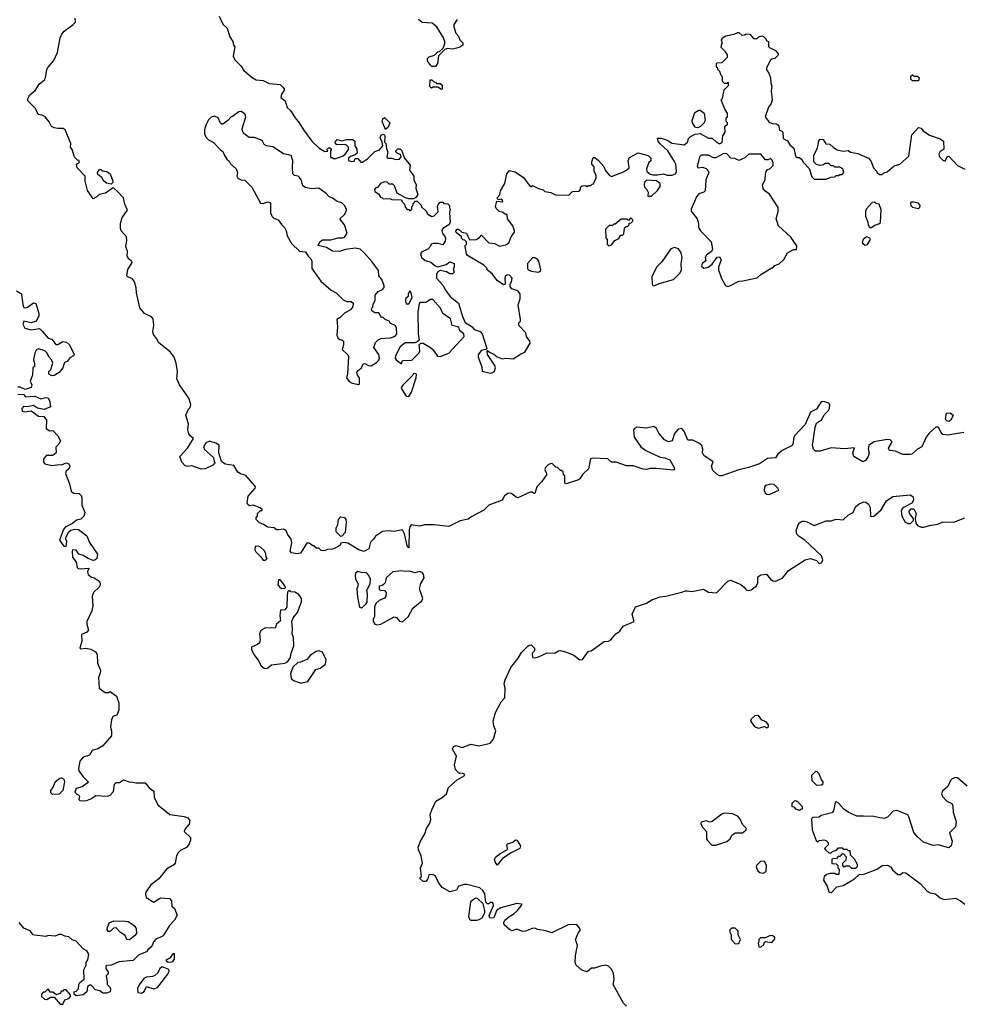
# Model space of a CAD drawing. Extents: x 2106670 to 2323771, y 35271 to 224896.
# Tile 94 of 256: x 2203461 to 2211225, y 69941 to 78055. Entities that reach past the tile are written whole.
import ezdxf

# ---------------------------------------------------------------- set-up
doc = ezdxf.new("R2010")
doc.units = 0

msp = doc.modelspace()

# ---------------------------------------------------------------- linework, layer by layer
at = {"layer": '0CON20XD'}
for points in [[(2207990.7, 74239.3), (2207965, 74230), (2207950, 74235), (2207950, 74295), (2207940, 74305), (2207938.3, 74328.3), (2207925, 74340), (2207915, 74340), (2207890, 74365), (2207877.5, 74367.5), (2207850, 74395), (2207835, 74397.5), (2207815, 74387.5), (2207792.5, 74365), (2207786.7, 74345), (2207801.2, 74315), (2207800, 74305), (2207761.3, 74248.7), (2207721.2, 74205), (2207705, 74150), (2207695, 74150), (2207682.5, 74162.5), (2207665, 74161.2), (2207565, 74114.5), (2207549.3, 74119.3), (2207505, 74153.8), (2207480.5, 74149.5), (2207455, 74132.5), (2207433.6, 74096.4), (2207326.4, 74053.6), (2207285, 74013.3), (2207185, 73961.2), (2207155, 73938.8), (2207090, 73925), (2206995, 73877.5), (2206875, 73891.2), (2206795, 73891.2), (2206755, 73881.2), (2206685, 73892.5), (2206673.6, 73876.4), (2206669.3, 73850.7), (2206667, 73703), (2206655, 73710), (2206629.3, 73819.3), (2206615, 73850), (2206545, 73837.5), (2206495, 73842.5), (2206448.3, 73838.3), (2206390.7, 73799.3), (2206376.4, 73773.6), (2206351.7, 73748.3), (2206336.4, 73693.6), (2206295, 73672.5), (2206255, 73686.7), (2206165, 73740), (2206125, 73747.5), (2206105, 73740), (2206100, 73725), (2206087, 73713), (2206037, 73693), (2205995, 73690), (2205965, 73677.5), (2205945, 73680), (2205925, 73700), (2205905, 73700), (2205885, 73720), (2205875, 73720), (2205845, 73740), (2205825, 73740), (2205775, 73659.4), (2205745, 73653.1), (2205700.9, 73660.9), (2205688, 73675), (2205703.3, 73745), (2205697.5, 73775), (2205667.5, 73815), (2205656.4, 73846.4), (2205635, 73857.5), (2205595, 73850), (2205575, 73852.5), (2205556.4, 73866.4), (2205505, 73873.3), (2205470, 73895), (2205435, 73907.5), (2205410, 73935), (2205410, 73955), (2205420, 73965), (2205420, 73985), (2205445, 74010), (2205458.3, 74011.7), (2205458.3, 74018.3), (2205441.7, 74031.7), (2205385, 74054), (2205355, 74050), (2205338.9, 74058.9), (2205334.4, 74075), (2205342.4, 74127.6), (2205401.2, 74195), (2205403.3, 74205), (2205396.7, 74215), (2205327.5, 74295), (2205310, 74305), (2205285, 74308.8), (2205257.5, 74325), (2205225, 74380), (2205153.6, 74393.6), (2205123, 74413), (2205102.5, 74485), (2205105, 74547.5), (2205075.9, 74565.9), (2205025, 74582), (2204995, 74568), (2204974.1, 74534.1), (2204984.3, 74514.3), (2205058.3, 74448.3), (2205063, 74413), (2205070, 74405), (2205052.5, 74385), (2204987.5, 74355), (2204955, 74352), (2204879.3, 74379.3), (2204845, 74373.8), (2204825, 74378.8), (2204795, 74410), (2204780, 74455), (2204842.5, 74525), (2204892.5, 74605), (2204865, 74625.8), (2204853.1, 74643.1), (2204845.5, 74675), (2204852.5, 74725), (2204828.8, 74795), (2204850, 74845), (2204865, 74860), (2204870, 74885), (2204853.3, 74935), (2204778, 75045), (2204756, 75095), (2204760, 75155), (2204748.8, 75225), (2204733.3, 75275), (2204702.5, 75315), (2204604, 75394), (2204596.1, 75416.1), (2204561.7, 75461.7), (2204558.8, 75485), (2204565.7, 75535), (2204559.4, 75589.4), (2204547.5, 75607.5), (2204490, 75635), (2204451.7, 75681.7), (2204422.2, 75805), (2204420.8, 75845), (2204405.5, 75895.5), (2204389.4, 75919.4), (2204352.5, 75935), (2204343.3, 75945), (2204352.3, 75997.7), (2204387.5, 76055), (2204385.6, 76065.6), (2204360.9, 76080.9), (2204347.1, 76105), (2204347.8, 76145), (2204334, 76185), (2204342.9, 76235), (2204340, 76265), (2204296.2, 76315), (2204290, 76335), (2204290, 76375), (2204306.2, 76425), (2204350, 76485), (2204328, 76535), (2204315.9, 76585.9), (2204272.5, 76635), (2204235, 76667.5), (2204225, 76667.5), (2204166.7, 76625), (2204116.4, 76613.6), (2204096.1, 76593.9), (2204065, 76580), (2204018.3, 76648.3), (2204000, 76725), (2204000, 76765), (2203933, 76833), (2203930, 76865), (2203950, 76875), (2203950, 76895), (2203938.3, 76898.3), (2203913, 76923), (2203892.5, 76985), (2203880, 77005), (2203882.5, 77035), (2203836.4, 77146.4), (2203819.3, 77159.3), (2203775, 77157.5), (2203745, 77162.5), (2203723.6, 77173.6), (2203703.6, 77213.6), (2203670, 77255), (2203647.3, 77267.3), (2203613.6, 77273.6), (2203592.3, 77322.3), (2203526.7, 77385), (2203526.7, 77405), (2203543.3, 77435), (2203588.3, 77471.7), (2203620, 77525), (2203665, 77560), (2203673, 77577), (2203684.2, 77645), (2203694.3, 77665), (2203740.9, 77719.1), (2203771.4, 77785), (2203794, 77905), (2203808.1, 77935), (2203828.5, 77961.5), (2203901.4, 78015), (2203919.5, 78035), (2203916.6, 78066.6)], [(2205104.1, 78084.1), (2205135, 78017.5), (2205170, 77985), (2205192, 77915), (2205216.2, 77875), (2205222.5, 77845), (2205231.7, 77831.7), (2205220, 77755), (2205233, 77723), (2205282.5, 77675), (2205307, 77637), (2205375, 77580), (2205409.5, 77559.5), (2205465, 77554), (2205515, 77530), (2205605, 77520), (2205628.3, 77498.3), (2205640, 77485), (2205640, 77475), (2205618.3, 77441.7), (2205612.5, 77415), (2205647.5, 77385), (2205665, 77332.5), (2205688.8, 77308.8), (2205728.8, 77245), (2205764.1, 77204.1), (2205797.7, 77147.7), (2205867.5, 77055), (2205927.5, 76995), (2205975, 76970), (2205998.3, 76971.7), (2205990, 76985), (2206005, 77000), (2206015, 77000), (2206028.3, 76988.3), (2206020, 76975), (2206020, 76925), (2206025, 76920), (2206035, 76920), (2206045, 76910), (2206065, 76910), (2206125, 76932.5), (2206143, 76947), (2206170, 76985), (2206170, 77005), (2206151.7, 77021.7), (2206135, 77027.5), (2206072.5, 77022.5), (2206061.7, 77031.7), (2206060, 77045), (2206075, 77067.5), (2206115, 77057.5), (2206155, 77066.7), (2206205, 77067.5), (2206220, 77055), (2206220, 77015), (2206237, 76987), (2206240, 76955), (2206225, 76940), (2206185, 76927.5), (2206170, 76915), (2206170, 76895), (2206195, 76887.5), (2206215, 76890), (2206225, 76910), (2206245, 76910), (2206271.7, 76881.7), (2206285, 76880), (2206325, 76907.5), (2206385, 76970), (2206425, 76982.5), (2206452.5, 77015), (2206447, 77047), (2206430, 77085), (2206437, 77103), (2206455, 77112.5), (2206465, 77107.5), (2206468.8, 77095), (2206467, 77047), (2206477.5, 77035), (2206483, 76993)], [(2207063.6, 78056.4), (2207037.5, 78015), (2207037.5, 77995), (2207053, 77943), (2207075, 77920), (2207085, 77890), (2207110, 77865), (2207110, 77845), (2207085, 77827.5), (2207059.3, 77820.7), (2207025, 77813.3), (2206983.3, 77816.7), (2206961.7, 77808.3), (2206911.7, 77758.3), (2206902.5, 77695), (2206885, 77670), (2206855, 77670), (2206841.7, 77681.7), (2206820, 77715), (2206820, 77735), (2206835, 77750), (2206877, 77763), (2206905, 77790), (2206918.3, 77791.7), (2206948.3, 77821.7), (2206962.5, 77855), (2206962.5, 77875), (2206951.2, 77905), (2206896.4, 77996.4), (2206857, 78027), (2206775, 78031.2), (2206746.2, 78056.2)], [(2206483, 76993), (2206492.5, 76965), (2206485, 76922.5), (2206495, 76913.3), (2206525, 76913.3), (2206556.4, 76903.6), (2206590, 76905), (2206602.5, 76925), (2206600, 76940), (2206570, 76955), (2206560, 76965), (2206560, 76975), (2206575, 76990), (2206595, 76990), (2206605, 76980), (2206630, 76915), (2206676.4, 76856.4), (2206672.5, 76815), (2206707.5, 76765), (2206707.5, 76735), (2206727.5, 76695), (2206723.3, 76665), (2206740, 76615), (2206725, 76590), (2206705, 76580), (2206665, 76580), (2206638.3, 76588.3), (2206570, 76625), (2206547, 76687), (2206535, 76700), (2206505, 76700), (2206487, 76717), (2206465, 76717.5), (2206433.9, 76706.1), (2206408.3, 76671.7), (2206395, 76670), (2206383, 76657), (2206385, 76640), (2206415, 76620), (2206431.7, 76591.7), (2206445, 76590), (2206455, 76580), (2206485, 76582.5), (2206515, 76580), (2206525, 76572.5), (2206605, 76570), (2206610, 76555), (2206630, 76535), (2206635, 76510), (2206651.7, 76491.7), (2206665, 76490), (2206675, 76480), (2206690, 76495), (2206690, 76515), (2206700, 76525), (2206701.7, 76538.3), (2206721.7, 76558.3), (2206735, 76560), (2206766.4, 76526.4), (2206771.7, 76511.7), (2206808.3, 76478.3), (2206823.6, 76453.6), (2206855, 76432.5), (2206875, 76437.5), (2206908.3, 76471.7), (2206903.6, 76516.4), (2206910, 76535), (2206925, 76550), (2206945, 76550), (2206955, 76540), (2206987, 76537), (2207000, 76525), (2207000, 76505), (2207007.5, 76495), (2207000, 76465), (2207007, 76383), (2206996.4, 76363.6), (2206947, 76333), (2206937.5, 76315), (2206943.3, 76293.3), (2206960, 76275), (2206967.5, 76255), (2206965, 76230), (2206945, 76200), (2206901.7, 76211.7), (2206868.3, 76211.7), (2206850, 76205), (2206845, 76190), (2206822.5, 76165), (2206770.7, 76139.3), (2206763.3, 76125), (2206771.2, 76095), (2206800.5, 76070.5), (2206847.7, 76057.7), (2206879.3, 76029.3), (2206905, 76017.5), (2206973.6, 76036.4), (2207005, 76060), (2207040, 76045), (2207040, 76015), (2207030, 76005), (2207040, 75975), (2207025, 75960), (2207005, 75960), (2206977, 75977), (2206923, 75987), (2206905, 75977.5), (2206893, 75957), (2206893.3, 75925), (2206946.1, 75866.1), (2206967, 75827), (2207007.5, 75775), (2207075, 75720), (2207108.3, 75608.3), (2207130.7, 75560.7), (2207187.5, 75525), (2207205, 75502.5), (2207252.5, 75485), (2207270, 75465), (2207307.5, 75345), (2207301.7, 75338.3), (2207261.7, 75328.3), (2207237, 75293), (2207236.7, 75275), (2207267.5, 75195), (2207270, 75160), (2207335, 75143.3), (2207355, 75147.5), (2207370.7, 75159.3), (2207378.8, 75185), (2207373.8, 75205), (2207313.3, 75295), (2207310, 75325), (2207315, 75330), (2207330, 75315), (2207365, 75300), (2207395, 75276.2), (2207435, 75260), (2207465, 75266.2), (2207525, 75260), (2207585, 75300), (2207622.5, 75315), (2207665, 75390), (2207662.5, 75405), (2207636.7, 75445), (2207630, 75475), (2207573.3, 75535), (2207573, 75557), (2207585, 75570), (2207586.1, 75583.9), (2207566.7, 75705), (2207584.2, 75755.8), (2207582.5, 75795), (2207565, 75822), (2207515, 75837.5), (2207500, 75855), (2207500, 75875), (2207512.5, 75895), (2207516.7, 75925), (2207495, 75950), (2207478.3, 75951.7), (2207462.5, 75945), (2207457.5, 75925), (2207460, 75875), (2207445, 75870), (2207393.3, 75905), (2207355, 75957.5), (2207310, 75995), (2207310, 76005), (2207285, 76032.5), (2207150.7, 76110.7), (2207142.5, 76125), (2207130, 76185), (2207130, 76195), (2207140, 76205), (2207140, 76225), (2207128.3, 76238.3), (2207115, 76240), (2207100, 76255), (2207100, 76265), (2207055, 76300), (2207052.5, 76315), (2207065, 76330), (2207075, 76330), (2207103, 76303), (2207140, 76295), (2207165, 76240), (2207220, 76245), (2207249.3, 76260.7), (2207265, 76280), (2207325, 76217.5), (2207371.7, 76211.7), (2207415, 76190), (2207440, 76195), (2207465, 76200), (2207490, 76215), (2207510, 76265), (2207537, 76303), (2207537.5, 76315), (2207522.5, 76355), (2207480, 76415), (2207475, 76450), (2207465, 76450), (2207435, 76470), (2207410, 76475), (2207385, 76500), (2207380, 76515), (2207391.7, 76558.3), (2207440, 76555), (2207438.3, 76568.3), (2207427, 76577), (2207405, 76570), (2207390, 76585), (2207417, 76613), (2207420, 76645), (2207456.7, 76705), (2207472, 76785), (2207495, 76813.3), (2207540.7, 76800.7), (2207610, 76755), (2207665, 76680), (2207675, 76680), (2207685, 76690), (2207733, 76663), (2207771.7, 76651.7), (2207785, 76640), (2207835, 76630), (2207875, 76612.5), (2207985, 76610), (2208015, 76640), (2208068.3, 76641.7), (2208080, 76655), (2208080, 76675), (2208093, 76687), (2208125, 76690), (2208135, 76680), (2208145, 76690), (2208165, 76690), (2208175, 76700), (2208188.3, 76701.7), (2208200, 76735), (2208210, 76745), (2208210, 76775), (2208192.5, 76805), (2208191.7, 76841.7), (2208172.5, 76865), (2208172.5, 76885), (2208185, 76920), (2208198.3, 76918.3), (2208227.5, 76895), (2208272.5, 76845), (2208282.5, 76815), (2208315, 76772.5), (2208335, 76763.3), (2208435, 76800), (2208460, 76815), (2208480, 76835), (2208473.3, 76895), (2208485, 76920), (2208555, 76957.5), (2208637, 76937), (2208660, 76915), (2208658.3, 76891.7), (2208643, 76877), (2208622.5, 76825), (2208627.5, 76805), (2208655, 76783.3), (2208675, 76776.7), (2208715, 76776.7), (2208763.6, 76783.6), (2208795, 76773.8), (2208833.9, 76773.9), (2208862.5, 76785), (2208871.2, 76805), (2208865.8, 76865), (2208855, 76887.5), (2208800, 76975), (2208733.3, 77035), (2208720, 77055), (2208715, 77080), (2208745, 77078.8), (2208795, 77063.3), (2208835, 77037.5), (2208935, 77022.5), (2208962.5, 77045), (2208970, 77075), (2208985, 77092.5), (2209025, 77112.5), (2209065, 77117.5), (2209135, 77080), (2209165, 77080), (2209200, 77045), (2209225, 77032.5), (2209248.3, 77041.7), (2209253, 77097), (2209271.7, 77128.3), (2209270, 77175), (2209290, 77195), (2209290, 77205), (2209280, 77215), (2209280, 77245), (2209290, 77255), (2209290, 77285), (2209268.3, 77318.3), (2209240, 77395), (2209250, 77405), (2209263, 77477), (2209298.3, 77511.7), (2209300, 77535), (2209295, 77540), (2209285, 77530), (2209265, 77530), (2209250, 77545), (2209250, 77585), (2209240, 77595), (2209228.3, 77628.3), (2209210, 77645), (2209210, 77655), (2209200, 77665), (2209200, 77695), (2209205, 77700), (2209248.3, 77701.7), (2209290, 77745), (2209290, 77765), (2209275, 77790), (2209240, 77825), (2209243, 77857), (2209250, 77865), (2209242.5, 77885), (2209250, 77905), (2209278.3, 77921.7), (2209345, 77936.7), (2209375, 77950), (2209385, 77950), (2209408.3, 77928.3), (2209435, 77930), (2209445, 77937.5), (2209475, 77936.7), (2209505, 77900), (2209535, 77900), (2209550, 77915), (2209575, 77922.5), (2209587, 77917), (2209605, 77900), (2209615, 77880), (2209630, 77875), (2209630, 77835), (2209637.5, 77825), (2209685, 77802.5), (2209707.5, 77775), (2209705, 77760), (2209680, 77735), (2209655, 77730), (2209641.7, 77718.3), (2209612.5, 77655), (2209613, 77643), (2209632.5, 77615), (2209646.4, 77576.4), (2209647.5, 77535), (2209657.5, 77505), (2209651.2, 77465), (2209660, 77395), (2209650, 77365), (2209627.5, 77335), (2209600, 77255), (2209635, 77210), (2209658.3, 77198.3), (2209695, 77197.5), (2209710, 77185), (2209720, 77145), (2209735, 77140), (2209747, 77127), (2209750, 77075), (2209785, 77057.5), (2209803.3, 77025), (2209836.7, 76995), (2209851.7, 76931.7), (2209865, 76920), (2209885, 76920), (2209905, 76900), (2209915, 76880), (2209965, 76830), (2209985, 76760), (2210005, 76740), (2210105, 76740), (2210143, 76757), (2210175, 76760), (2210185, 76770), (2210205, 76770), (2210215, 76780), (2210235, 76780), (2210250, 76795), (2210240, 76825), (2210215, 76840), (2210175, 76840), (2210165, 76850), (2210145, 76850), (2210125, 76870), (2210095, 76870), (2210081.7, 76858.3), (2210055, 76852.5), (2210023, 76863), (2210002.5, 76882.5), (2210002.5, 76935), (2210031.7, 76998.3), (2210043, 77057), (2210055, 77070), (2210078.3, 77068.3), (2210101.7, 77031.7), (2210135, 77030), (2210160, 77005), (2210195, 76982.5), (2210245, 76972.5), (2210285, 76977.5), (2210303, 76963), (2210365, 76952.5), (2210453, 76913), (2210470.7, 76890.7), (2210493, 76833), (2210520, 76805), (2210520, 76795), (2210545, 76780), (2210565, 76780), (2210578.3, 76791.7), (2210605, 76800), (2210665, 76850), (2210710, 76865), (2210785, 76930), (2210810, 77105), (2210865, 77167.5), (2210885, 77160), (2210900.7, 77140.7), (2210953.9, 77103.9), (2211043.6, 77073.6), (2211070, 77055), (2211071.7, 76988.3), (2211040, 76965), (2211032.5, 76945), (2211037.5, 76925), (2211065, 76897.5), (2211085, 76890), (2211100, 76925), (2211115, 76930), (2211185, 76853.3), (2211245, 76822.5)], [(2210865, 77550), (2210815, 77550), (2210800, 77565), (2210801.7, 77588.3), (2210815, 77600), (2210825, 77590), (2210855, 77590), (2210870, 77575), (2210865, 77550)], [(2206935, 77480), (2206905, 77500), (2206865, 77500), (2206851.7, 77491.7), (2206840, 77505), (2206841.7, 77558.3), (2206855, 77560), (2206871.7, 77541.7), (2206885, 77540), (2206895, 77530), (2206925, 77530), (2206940, 77515), (2206940, 77485), (2206935, 77480)], [(2206255, 75050), (2206260, 75055), (2206260, 75105), (2206242.5, 75125), (2206238.3, 75151.7), (2206247.5, 75165), (2206277.5, 75185), (2206290.7, 75219.3), (2206305, 75222.5), (2206335, 75206.2), (2206355, 75203.8), (2206400.5, 75229.5), (2206419.5, 75250.5), (2206423.8, 75265), (2206420, 75295), (2206377.5, 75355), (2206392.5, 75395), (2206415, 75420), (2206435, 75427.5), (2206516.1, 75433.9), (2206553.6, 75446.4), (2206566.7, 75465), (2206563.3, 75515), (2206553.9, 75533.9), (2206512.5, 75555), (2206505, 75570), (2206470, 75585), (2206455, 75600), (2206441.7, 75601.7), (2206418.3, 75638.3), (2206385, 75640), (2206362.5, 75655), (2206360, 75675), (2206370, 75685), (2206373, 75707), (2206390, 75745), (2206387.5, 75785), (2206412.5, 75815), (2206449.3, 75830.7), (2206461.7, 75848.3), (2206461.7, 75861.7), (2206442.5, 75915), (2206418.8, 75945), (2206415, 75987.5), (2206365, 76060), (2206295, 76136.7), (2206265, 76163.3), (2206225, 76172.5), (2206145, 76161.2), (2206095.9, 76144.1), (2206037, 76147), (2205987, 76177), (2205920, 76195), (2205932.5, 76225), (2205955, 76240), (2206025, 76240), (2206083.6, 76256.4), (2206123, 76257), (2206135, 76262.5), (2206157.5, 76295), (2206137.5, 76365), (2206097.5, 76415), (2206135, 76450), (2206149.4, 76475), (2206153.1, 76495), (2206135.7, 76525), (2206115, 76545.7), (2206075, 76558), (2206037.5, 76585), (2206007.7, 76597.7), (2205985, 76622.5), (2205926, 76666), (2205865, 76662.5), (2205815, 76671.2), (2205792.5, 76685), (2205780, 76735), (2205766.7, 76755), (2205755, 76766.2), (2205725, 76772), (2205711.2, 76785), (2205706.7, 76835), (2205711.2, 76895), (2205697.5, 76935), (2205635, 76950), (2205545, 77007.5), (2205492.5, 77015), (2205475, 77027.5), (2205460, 77055), (2205445.7, 77065.7), (2205395, 77083.8), (2205350, 77085), (2205308.3, 77118.3), (2205296.1, 77136.1), (2205293.8, 77155), (2205323.8, 77255), (2205315, 77278.8), (2205285, 77298.8), (2205265, 77296.7), (2205215, 77257.5), (2205202.5, 77255), (2205176.4, 77223.6), (2205135, 77193.3), (2205125, 77193.3), (2205115, 77202.5), (2205095, 77247.5), (2205065, 77260), (2205038.3, 77251.7), (2205015, 77230), (2204993.3, 77185), (2204983.6, 77146.4), (2204983.3, 77115), (2204997.5, 77085), (2205016, 77066), (2205055.8, 77045.8), (2205115, 76982.5), (2205135, 76970), (2205145, 76940), (2205167.5, 76905), (2205185, 76890), (2205197, 76867), (2205243.3, 76825), (2205255.9, 76795.9), (2205250.5, 76765), (2205258.5, 76748.5), (2205285, 76734.4), (2205315, 76733.3), (2205372.5, 76675), (2205445, 76544), (2205465, 76540), (2205505, 76553.3), (2205527.5, 76545), (2205527.5, 76465), (2205538.8, 76435), (2205555, 76418.8), (2205591.2, 76405), (2205617, 76367), (2205643, 76343), (2205656, 76315), (2205662.7, 76272.7), (2205700.5, 76210.5), (2205765, 76146.7), (2205815, 76142.5), (2205836.9, 76106.9), (2205860, 76085), (2205866, 76065), (2205866.7, 76005), (2205940.5, 75900.5), (2206027.5, 75825), (2206067.5, 75805), (2206125, 75747.5), (2206155, 75733.3), (2206191.7, 75731.7), (2206208.3, 75718.3), (2206208.3, 75711.7), (2206202.5, 75685), (2206186.4, 75663.6), (2206135, 75637.5), (2206099.5, 75600.5), (2206072.5, 75585), (2206077.5, 75525), (2206073.6, 75456.4), (2206085, 75427.5), (2206098.3, 75418.3), (2206115, 75417.5), (2206127.5, 75405), (2206127.5, 75375), (2206118.3, 75338.3), (2206163, 75293), (2206169.3, 75279.3), (2206160, 75135), (2206153, 75103), (2206175, 75072.5), (2206200.7, 75060.7), (2206255, 75050)], [(2206475, 77150), (2206447.5, 77215), (2206453, 77237), (2206465, 77250), (2206510, 77205), (2206495, 77170), (2206475, 77150)], [(2209045, 77162.5), (2209025, 77170), (2209002.5, 77205), (2209000, 77225), (2209020.7, 77289.3), (2209055, 77310), (2209065, 77310), (2209100, 77285), (2209107.5, 77225), (2209096.4, 77203.6), (2209065, 77172.5), (2209045, 77162.5)], [(2209295, 75856.7), (2209315, 75863.3), (2209385, 75901.2), (2209417.7, 75902.3), (2209535, 75928), (2209565, 75955.8), (2209655, 76010), (2209665, 76010), (2209681.7, 76028.3), (2209716.4, 76043.6), (2209755, 76080), (2209785, 76132.5), (2209835, 76160), (2209858.3, 76161.7), (2209861.7, 76191.7), (2209811.7, 76261.7), (2209710, 76355), (2209691.2, 76415), (2209708.8, 76475), (2209708, 76508), (2209637.5, 76617.5), (2209597.5, 76645), (2209583.8, 76665), (2209580, 76695), (2209601.2, 76735), (2209603, 76783), (2209610, 76805), (2209620.7, 76819.3), (2209640, 76825), (2209667, 76853), (2209667.5, 76875), (2209658.3, 76898.3), (2209645, 76910), (2209625, 76900), (2209605, 76900), (2209565, 76947.5), (2209466.4, 76946.4), (2209434.4, 76915.6), (2209385, 76896), (2209351.2, 76911.2), (2209317.5, 76915), (2209285, 76950), (2209275, 76952.5), (2209255, 76950), (2209195, 76916.7), (2209177, 76917), (2209135, 76937.5), (2209075, 76937.5), (2209060, 76925), (2209040, 76845), (2209050, 76835), (2209085, 76839.2), (2209115, 76828), (2209128.8, 76815), (2209136.7, 76795), (2209111.2, 76735), (2209106, 76644), (2209096, 76634), (2209055, 76620), (2209036.2, 76595), (2208992.5, 76495), (2208993, 76477), (2209040, 76415), (2209052.5, 76375), (2209053, 76343), (2209067.5, 76315), (2209157.5, 76225), (2209166.2, 76165), (2209160, 76145), (2209117.5, 76115), (2209107.5, 76095), (2209111.7, 76068.3), (2209083.3, 76045), (2209076.7, 76025), (2209095, 76008.8), (2209132.5, 76015), (2209165, 76040), (2209205, 76097.5), (2209225, 76100), (2209240, 76075), (2209217.5, 76015), (2209217.5, 75995), (2209242.3, 75922.3), (2209274.2, 75864.2), (2209295, 75856.7)], [(2204215, 76700), (2204175, 76707.5), (2204153.6, 76723.6), (2204137.5, 76755), (2204105, 76780), (2204102.5, 76795), (2204115, 76817.5), (2204125, 76822.5), (2204145, 76810), (2204177.5, 76805), (2204206.7, 76785), (2204227.5, 76725), (2204227, 76713), (2204215, 76700)], [(2208665, 76600), (2208715, 76647.5), (2208735, 76680), (2208736.7, 76705), (2208706.1, 76726.1), (2208625, 76732.5), (2208607.5, 76715), (2208603.3, 76695), (2208607.5, 76675), (2208627.5, 76655), (2208637.5, 76635), (2208635, 76600), (2208665, 76600)], [(2210475, 76342.5), (2210505, 76362.5), (2210538.3, 76371.7), (2210550, 76385), (2210557, 76487), (2210540, 76535), (2210515, 76540), (2210505, 76550), (2210481.7, 76548.3), (2210432.5, 76495), (2210427.5, 76475), (2210427.5, 76435), (2210447, 76387), (2210448.3, 76358.3), (2210463, 76343), (2210475, 76342.5)], [(2210865, 76500), (2210875, 76508.8), (2210878.6, 76525), (2210865, 76542), (2210825, 76551.4), (2210805, 76550.8), (2210798, 76545), (2210801.8, 76525), (2210815, 76510.9), (2210865, 76500)], [(2208315, 76192.5), (2208335, 76200), (2208363.6, 76236.4), (2208395, 76252.5), (2208411.7, 76278.3), (2208425, 76280), (2208438.3, 76291.7), (2208441.7, 76338.3), (2208455, 76350), (2208468.3, 76351.7), (2208480, 76365), (2208481.7, 76378.3), (2208498.3, 76381.7), (2208510, 76395), (2208510, 76405), (2208498.3, 76418.3), (2208491.7, 76418.3), (2208475, 76400), (2208465, 76410), (2208415, 76410), (2208365, 76370), (2208355, 76370), (2208345, 76360), (2208315, 76360), (2208285, 76330), (2208288.3, 76258.3), (2208300, 76245), (2208300, 76205), (2208315, 76192.5)], [(2210425, 76196.2), (2210445, 76203.3), (2210470, 76245), (2210462.5, 76255), (2210435, 76265.8), (2210408, 76245), (2210400, 76215), (2210425, 76196.2)], [(2208685, 75861.2), (2208728.3, 75881.7), (2208845, 75913.8), (2208902.3, 75967.7), (2208913.3, 75995), (2208910, 76045), (2208918.8, 76095), (2208910, 76135), (2208886.1, 76166.1), (2208855, 76176.7), (2208825, 76167.5), (2208750.5, 76059.5), (2208706.7, 76015), (2208668, 75935), (2208670, 75875), (2208675, 75863.3), (2208685, 75861.2)], [(2207735, 75973.3), (2207750, 75985), (2207752.5, 75995), (2207737.5, 76065), (2207725, 76082.5), (2207705, 76092.5), (2207685, 76092.5), (2207642.5, 76045), (2207643, 76003), (2207655, 75990), (2207673, 75983), (2207735, 75973.3)], [(2203435, 75821.9), (2203475.6, 75795), (2203485.6, 75705.6), (2203495, 75683.3), (2203505, 75680), (2203524.3, 75685.7), (2203575, 75720.8), (2203595, 75716.9), (2203618.9, 75635), (2203618.1, 75615), (2203605, 75583.3), (2203591.2, 75568.8), (2203555, 75557.5), (2203495, 75570), (2203487.5, 75545), (2203503, 75513), (2203555, 75500), (2203625, 75510), (2203645, 75487.5), (2203695, 75430), (2203725, 75422.5), (2203758.3, 75378.3), (2203775, 75377.5), (2203815, 75403.1), (2203847, 75397), (2203870.6, 75375), (2203908.9, 75295), (2203904, 75285), (2203875, 75269.4), (2203855, 75240.8), (2203830, 75230), (2203816.7, 75185), (2203785, 75147.5), (2203745, 75123.3), (2203725, 75120), (2203700, 75135), (2203700, 75155), (2203717, 75173), (2203732.5, 75225), (2203725, 75250), (2203702.5, 75275), (2203685, 75310), (2203667, 75327), (2203615, 75342.5), (2203597, 75333), (2203585, 75310), (2203573.3, 75255), (2203582.5, 75225), (2203581.7, 75198.3), (2203570, 75185), (2203566.7, 75125), (2203547.5, 75075), (2203560, 75045), (2203556.7, 75025), (2203505, 75006.7), (2203465, 75026.2), (2203445, 75026.2)], [(2206665, 75712.5), (2206692.5, 75765), (2206686.7, 75805), (2206675, 75820), (2206660, 75795), (2206660, 75775), (2206640, 75755), (2206637.5, 75735), (2206643.6, 75713.6), (2206665, 75712.5)], [(2206605, 75220), (2206613.6, 75246.4), (2206689.7, 75250.3), (2206750, 75310), (2206756.7, 75325), (2206752.5, 75375), (2206765, 75390), (2206785, 75390), (2206845, 75352.5), (2206867.5, 75335), (2206902.3, 75282.3), (2206925, 75280), (2206995, 75306.7), (2207122.5, 75445), (2207120, 75465), (2207085, 75490), (2207081.7, 75511.7), (2207073, 75523), (2207022.5, 75535), (2207009.5, 75589.5), (2206945, 75634.2), (2206927.1, 75677.1), (2206865, 75750), (2206845, 75748.8), (2206805, 75723.8), (2206765, 75724.2), (2206750.8, 75715), (2206740, 75645), (2206743.3, 75465), (2206750, 75415), (2206735, 75400), (2206715, 75392.5), (2206635, 75393.3), (2206595, 75358.8), (2206556, 75285), (2206553.3, 75265), (2206560.7, 75250.7), (2206605, 75220)], [(2206665, 74950), (2206687.5, 74985), (2206727.5, 75105), (2206730, 75135), (2206725, 75137.5), (2206705, 75140), (2206700, 75125), (2206616.1, 75043.9), (2206603.8, 75025), (2206610, 75005), (2206645, 74952.5), (2206665, 74950)], [(2203445, 74970), (2203496, 74966), (2203508.3, 74948.3), (2203585, 74952), (2203635, 74930), (2203675, 74941.2), (2203695, 74936), (2203707.5, 74917.5), (2203713.8, 74865), (2203663, 74843), (2203607.5, 74855), (2203575, 74876.7), (2203525.9, 74864.1), (2203493.3, 74866.7), (2203478.3, 74851.7), (2203480, 74830), (2203503.9, 74823.9), (2203555, 74831.2), (2203615, 74788.8), (2203660, 74785), (2203682.5, 74755), (2203680, 74685), (2203705, 74667.5), (2203735, 74670), (2203776.1, 74626.1), (2203796.7, 74585), (2203783, 74557), (2203758.3, 74531.7), (2203760, 74485), (2203735, 74462.5), (2203685, 74462.5), (2203675, 74457.5), (2203658, 74435), (2203657.5, 74407.5), (2203667.5, 74395), (2203725, 74380), (2203785, 74390), (2203805, 74386.7), (2203845, 74402.5), (2203865.9, 74395.9), (2203872.5, 74375), (2203866.7, 74355), (2203842.5, 74335), (2203837.5, 74315), (2203870.5, 74230.5), (2203885, 74170), (2203903.6, 74153.6), (2203950.7, 74150.7), (2203966.7, 74135), (2203973.3, 74115), (2203973.3, 74055), (2203997.5, 73995), (2203990, 73965), (2203965, 73938.8), (2203929.7, 73930.3), (2203896.7, 73903.3), (2203835, 73873.8), (2203822.9, 73855), (2203790, 73765), (2203825, 73716.7), (2203845, 73713.8), (2203850, 73755), (2203838.8, 73781.2), (2203866.7, 73835), (2203881.6, 73848.4), (2203915, 73857.5), (2203945, 73854.4), (2204015, 73801.4), (2204035, 73746.2), (2204100.6, 73650.6), (2204095.6, 73615), (2204078.9, 73601.1), (2204065, 73598.2), (2204024, 73614), (2203985, 73640), (2203949.3, 73649.3), (2203925, 73683.3), (2203895, 73686.2), (2203892.5, 73675), (2203896.7, 73625), (2203926.7, 73585), (2203935, 73540), (2203943, 73533), (2203965, 73530), (2204030, 73535), (2204020, 73505), (2204023.6, 73483.6), (2204051.7, 73461.7), (2204075, 73456.7), (2204107.5, 73435), (2204123, 73413), (2204123.3, 73395), (2204115, 73377.5), (2204070, 73335), (2204056.7, 73305), (2204063.3, 73225), (2204056.4, 73183.6), (2204013.3, 73095), (2204013.6, 73073.6), (2204027.5, 73025), (2204015, 73007.5), (2203971.2, 72988.8), (2203971.9, 72935), (2203957, 72877), (2203965, 72871.2), (2204004.4, 72875.6), (2204047.8, 72867.8), (2204086.2, 72845), (2204098, 72825), (2204102.7, 72752.7), (2204126.4, 72693.6), (2204125, 72670), (2204108.8, 72635), (2204116.1, 72546.1), (2204165, 72511.2), (2204195, 72510), (2204205, 72520), (2204259.3, 72479.3), (2204277.5, 72425), (2204277.5, 72365), (2204260, 72325), (2204227, 72313), (2204216.7, 72285), (2204210, 72225), (2204217.5, 72195), (2204216.1, 72153.9), (2204145, 72072.5), (2204105, 72047.5), (2204058.3, 72031.7), (2204035, 71994), (2203983.4, 71976.6), (2203957.5, 71945), (2203946.2, 71885), (2203948.8, 71865), (2203984.5, 71814.5), (2204027.5, 71772.5), (2203975.6, 71734.4), (2203925, 71718.8), (2203915, 71690), (2203931.7, 71671.7), (2203947.5, 71665), (2203952.5, 71655), (2203948.3, 71628.3), (2203955, 71620), (2204005, 71616.7), (2204045.9, 71634.1), (2204087, 71663), (2204185, 71657.5), (2204206.1, 71663.9), (2204232.5, 71695), (2204242.5, 71755), (2204255, 71770), (2204281.7, 71768.3), (2204315, 71790), (2204363.9, 71773.9), (2204393, 71773), (2204416.4, 71766.4), (2204495, 71767.5), (2204527.5, 71725), (2204567, 71697), (2204568.3, 71648.3), (2204600, 71585), (2204696.4, 71506.4), (2204815, 71490), (2204845, 71477.5), (2204862.5, 71455), (2204857.5, 71425), (2204825, 71387.5), (2204816.7, 71365), (2204866.7, 71315), (2204867.5, 71295), (2204856.7, 71265), (2204835, 71233.3), (2204785, 71208.8), (2204765, 71190), (2204751.2, 71165), (2204741.2, 71105), (2204729.7, 71090.3), (2204670, 71055), (2204605.9, 70974.1), (2204540, 70925), (2204501.2, 70865), (2204496.2, 70845), (2204501.7, 70821.7), (2204565, 70783.3), (2204620.7, 70819.3), (2204693.6, 70813.6), (2204710, 70795), (2204715, 70750), (2204735, 70730), (2204756.7, 70675), (2204735, 70633.3), (2204695, 70590), (2204645, 70510), (2204635, 70500), (2204581.7, 70478.3), (2204563, 70457), (2204555, 70430), (2204539.3, 70410.7), (2204515, 70390), (2204505, 70372.5), (2204441.7, 70348.3), (2204395, 70302.5), (2204278.3, 70291.7), (2204217, 70263), (2204175, 70260), (2204170, 70255), (2204170, 70235), (2204190, 70205), (2204188.3, 70191.7), (2204172.5, 70175), (2204182.5, 70125), (2204180, 70105), (2204205, 70080), (2204210, 70065), (2204205, 70043.8), (2204175, 70033.8), (2204145, 70032.5), (2204121.7, 70051.7), (2204085, 70060), (2204048.3, 70098.3), (2204035, 70100), (2204020, 70085), (2204012.5, 70045), (2203985, 70020), (2203925, 70010), (2203910, 70025), (2203910, 70045), (2203925, 70050), (2203945, 70070), (2203947.5, 70105), (2203955, 70120), (2203991.7, 70148.3), (2203990, 70225), (2204007.5, 70265), (2204007.5, 70285), (2204021.7, 70308.3), (2204030, 70355), (2204015, 70382.5), (2203985, 70397.5), (2203925, 70462.5), (2203893.9, 70473.9), (2203865, 70496.7), (2203833, 70503), (2203805, 70517.5), (2203783, 70517), (2203753, 70503), (2203695, 70507.5), (2203675, 70500), (2203585, 70510), (2203572.5, 70515), (2203547.3, 70547.3), (2203495, 70570), (2203455.9, 70615.9)], [(2211237.8, 74652.2), (2211105, 74630.6), (2211065, 74637.5), (2211048, 74655), (2211031.2, 74691.2), (2211025, 74697.5), (2211006.7, 74696.7), (2210951.7, 74648.3), (2210927.1, 74615), (2210890.8, 74535), (2210855.3, 74514.7), (2210808.8, 74475), (2210795, 74471.4), (2210735, 74472.9), (2210675, 74499.5), (2210624.3, 74504.3), (2210616.7, 74525), (2210646.2, 74575), (2210631.7, 74591.7), (2210606.1, 74596.1), (2210495, 74577.5), (2210454.3, 74545.7), (2210449.2, 74515), (2210457.5, 74485), (2210450.8, 74455), (2210427.6, 74422.4), (2210405, 74412.5), (2210332.9, 74455), (2210324.3, 74485.7), (2210337.5, 74527.5), (2210255, 74519.4), (2210145, 74528.1), (2210055, 74498.5), (2210015, 74498.6), (2209999.4, 74515), (2209990, 74545), (2210012.5, 74695), (2210025, 74729.2), (2210065, 74757.5), (2210089.4, 74800.6), (2210122.2, 74835), (2210131.5, 74855), (2210134.2, 74885), (2210125, 74894.2), (2210085, 74908.8), (2210063.5, 74906.5), (2210025, 74844.2), (2209975, 74822), (2209930.8, 74719.2), (2209843.5, 74625), (2209834.5, 74605), (2209832.7, 74565), (2209824.4, 74545), (2209742, 74505), (2209704.2, 74475), (2209685, 74443.8), (2209621.4, 74438.6), (2209555, 74394), (2209465, 74364.2), (2209384.3, 74345.7), (2209245, 74296.7), (2209225, 74297.5), (2209205, 74306.7), (2209169.5, 74339.5), (2209160, 74375), (2209171.7, 74411.7), (2209095, 74463.3), (2209086, 74485), (2209087, 74517), (2209080, 74545), (2209055, 74565.7), (2209005, 74590), (2208965, 74590), (2208934, 74665), (2208915, 74686), (2208885, 74680), (2208855, 74644), (2208834.7, 74585.3), (2208805, 74575.4), (2208771.7, 74591.7), (2208725, 74647.5), (2208705, 74687.5), (2208685, 74703.1), (2208620.7, 74689.3), (2208543.8, 74696.2), (2208525, 74687.5), (2208516.2, 74675), (2208521.2, 74615), (2208576.1, 74536.1), (2208617.5, 74505), (2208735, 74450), (2208775, 74443.8), (2208815, 74428), (2208851.4, 74365), (2208854.2, 74355), (2208845, 74342.9), (2208703.6, 74356.4), (2208655, 74356.7), (2208625, 74347.5), (2208595, 74350), (2208515, 74377.5), (2208458.3, 74378.3), (2208375, 74407.5), (2208335, 74410), (2208305, 74437.5), (2208175, 74442.5), (2208162.5, 74435), (2208145, 74352.5), (2208100.7, 74309.3), (2208075, 74272.5), (2208065, 74263.3), (2207990.7, 74239.3)], [(2211115, 74743.8), (2211095, 74750), (2211087.5, 74765), (2211096.2, 74813.8), (2211125, 74814.2), (2211150, 74795), (2211130, 74755), (2211115, 74743.8)], [(2209635, 74142), (2209712.5, 74177.5), (2209706, 74195), (2209675, 74223.8), (2209645, 74228.8), (2209605, 74216), (2209595, 74206.7), (2209593.6, 74176.4), (2209601.5, 74155), (2209615, 74144.6), (2209635, 74142)], [(2208460, 69925), (2208435, 69950), (2208348.8, 70105), (2208356.4, 70146.4), (2208352.5, 70195), (2208335, 70230), (2208310, 70255), (2208285, 70262.5), (2208245, 70256.7), (2208195, 70240), (2208170.7, 70239.3), (2208135, 70207.5), (2208091.7, 70221.7), (2208045, 70262.5), (2208036.1, 70286.1), (2208037.7, 70342.3), (2208056.2, 70425), (2208038.8, 70475), (2208061.7, 70528.3), (2208080, 70555), (2208070, 70575), (2208050, 70595), (2207985, 70600), (2207845, 70531.2), (2207795, 70547.5), (2207725, 70557.5), (2207705, 70567.5), (2207683, 70567), (2207627, 70543), (2207605, 70540), (2207555, 70560), (2207515, 70547.5), (2207495, 70557.5), (2207452.5, 70595), (2207450, 70615), (2207457.5, 70635), (2207489.2, 70660.8), (2207535, 70689.2), (2207562, 70715), (2207600, 70765), (2207595, 70767.5), (2207555, 70772), (2207424.1, 70735.9), (2207387.5, 70715), (2207375, 70672.5), (2207362.5, 70655), (2207345, 70650), (2207332.5, 70655), (2207328.3, 70671.7), (2207362.5, 70755), (2207361.7, 70771.7), (2207355, 70780), (2207335, 70780), (2207325, 70770), (2207315, 70770), (2207301.7, 70781.7), (2207291.7, 70851.7), (2207275, 70880), (2207250.7, 70900.7), (2207145, 70927.5), (2207125, 70927.5), (2207076.2, 70915), (2207057.5, 70882.5), (2207005, 70869.2), (2206940, 70905), (2206910, 70945), (2206881.7, 71001.7), (2206855, 71010), (2206831.7, 71008.3), (2206822.5, 70975), (2206805, 70952.5), (2206783, 70953), (2206760, 70975), (2206760, 70985), (2206770, 70995), (2206762.5, 71065), (2206780, 71105), (2206768.8, 71165), (2206746, 71215), (2206744.2, 71235.8), (2206761.4, 71285), (2206796.9, 71345), (2206810.5, 71389.5), (2206838.8, 71435), (2206846.7, 71465), (2206841.2, 71505), (2206856, 71545), (2206888, 71615), (2206940, 71645), (2206976.2, 71675), (2206992.3, 71727.7), (2207065, 71791.2), (2207122.5, 71825), (2207127.5, 71835), (2207106.1, 71846.1), (2207085, 71842.5), (2207075, 71847.5), (2207050, 71875), (2207043.6, 71913.6), (2207059.2, 71985), (2207026.7, 72045), (2207034, 72065), (2207055, 72074.2), (2207105, 72058.1), (2207175.8, 72085.8), (2207245, 72070.8), (2207335, 72093.3), (2207363.3, 72125), (2207383.8, 72195), (2207366.7, 72235), (2207361.2, 72275), (2207380.8, 72345), (2207428, 72435), (2207456.4, 72466.4), (2207460, 72545), (2207452, 72585), (2207458.8, 72615), (2207505, 72716.7), (2207566.2, 72795), (2207595, 72840), (2207645, 72892.5), (2207658.3, 72901.7), (2207675, 72902.5), (2207700, 72875), (2207700, 72855), (2207682.5, 72835), (2207685, 72800), (2207705, 72797.5), (2207735, 72804), (2207805, 72837.5), (2207866.1, 72833.9), (2207900, 72855), (2207915, 72856), (2207965, 72843.8), (2208025, 72818), (2208075, 72780), (2208097.7, 72782.3), (2208145, 72852.5), (2208167.5, 72855), (2208275, 72930), (2208310, 72935), (2208330, 72945), (2208370, 72995), (2208405, 73016.7), (2208431.7, 73058.3), (2208522.5, 73095), (2208506.7, 73155), (2208532.7, 73217.3), (2208625, 73246.7), (2208666.9, 73273.1), (2208735, 73299.4), (2208784.3, 73305.7), (2208913.6, 73336.4), (2208945, 73349.2), (2208957.8, 73347.8), (2208995.9, 73344.1), (2209093.6, 73363.6), (2209135, 73336.2), (2209199.2, 73330.8), (2209295, 73427.5), (2209315, 73437.5), (2209402, 73402), (2209429.5, 73379.5), (2209445, 73357.5), (2209465, 73351.2), (2209485, 73358), (2209529.5, 73390.5), (2209540, 73415), (2209542, 73465), (2209565, 73481.1), (2209612.5, 73485), (2209645, 73444.2), (2209665, 73431.4), (2209685, 73429.2), (2209745, 73453.8), (2209793.3, 73515), (2209930, 73605), (2209975, 73614.4), (2210025, 73597.1), (2210045, 73573.3), (2210065, 73578.8), (2210077.5, 73605), (2210065, 73637.5), (2209927, 73767), (2209882.5, 73795), (2209863.3, 73815), (2209857.5, 73845), (2209878.8, 73905), (2209905, 73921.4), (2209925, 73922.9), (2209946, 73916), (2210005.7, 73885.7), (2210105, 73925.4), (2210145, 73925.6), (2210185, 73939.1), (2210245, 73934.4), (2210288.8, 73975), (2210325.6, 73994.4), (2210345, 74039.4), (2210375.8, 74065), (2210415, 74081.4), (2210429.7, 74079.7), (2210452.3, 74062.3), (2210466.7, 74035), (2210470, 73965), (2210475, 73960), (2210495, 73962.5), (2210558, 74015), (2210600.3, 74089.7), (2210652, 74125), (2210795, 74139.6), (2210818.1, 74125), (2210824.3, 74105), (2210820.9, 74089.1), (2210809.1, 74070.9), (2210745, 74038.6), (2210730, 74025), (2210722.2, 74005), (2210727.8, 73965), (2210754.6, 73914.6), (2210775, 73902.5), (2210797.5, 73902.5), (2210822.5, 73927.5), (2210823.3, 73945), (2210790.8, 73985), (2210788, 74005), (2210805, 74023.3), (2210825, 74023.3), (2210845.9, 73985.9), (2210837.5, 73945), (2210842.5, 73905), (2210857, 73887), (2210885, 73873.3), (2210905, 73872), (2210969.5, 73890.5), (2211022.8, 73897.2), (2211065.8, 73915.8), (2211155, 73915.4), (2211245, 73950.8)], [(2206105, 73797.5), (2206067.5, 73835), (2206067.5, 73865), (2206082.5, 73895), (2206087.5, 73935), (2206105, 73957.5), (2206135, 73952.5), (2206146.2, 73935), (2206148.8, 73915), (2206141.7, 73828.3), (2206115, 73800), (2206105, 73797.5)], [(2205485, 73600), (2205500, 73615), (2205490, 73625), (2205487.5, 73655), (2205475, 73680), (2205445, 73707.5), (2205425, 73717.5), (2205400, 73715), (2205397.5, 73685), (2205405, 73670), (2205448.3, 73628.3), (2205465, 73600), (2205485, 73600)], [(2206405, 73067.5), (2206435, 73073.3), (2206545, 73133.3), (2206565, 73127.5), (2206589.3, 73099.3), (2206615, 73093.3), (2206660, 73135), (2206700, 73205), (2206773, 73267), (2206782.5, 73285), (2206753.3, 73365), (2206765, 73410), (2206792.5, 73455), (2206787.5, 73485), (2206775, 73500), (2206755, 73507.5), (2206715, 73497.5), (2206675, 73510), (2206635, 73506.7), (2206605, 73513.8), (2206533.6, 73506.4), (2206480, 73455), (2206470, 73415), (2206458.3, 73401.7), (2206447, 73393), (2206421.7, 73388.3), (2206423, 73363), (2206430, 73355), (2206465, 73350), (2206480, 73335), (2206476.7, 73305), (2206465, 73287.5), (2206421.3, 73268.7), (2206394, 73245), (2206384, 73215), (2206383.3, 73135), (2206373.3, 73115), (2206372.5, 73095), (2206385, 73073.3), (2206405, 73067.5)], [(2205618.3, 73368.3), (2205645, 73370), (2205650, 73375), (2205647.5, 73385), (2205626.1, 73416.1), (2205605, 73440), (2205591.7, 73438.3), (2205588.3, 73398.3), (2205600.7, 73380.7), (2205618.3, 73368.3)], [(2206275, 73207.5), (2206285, 73213.3), (2206315, 73240), (2206324.1, 73255.9), (2206326.7, 73325), (2206320, 73355), (2206347.5, 73405), (2206350, 73445), (2206336.7, 73475), (2206315, 73500), (2206285, 73498), (2206245, 73507.8), (2206227.5, 73495), (2206222.9, 73475), (2206227.7, 73445), (2206247.5, 73405), (2206246, 73384), (2206236.7, 73365), (2206242.5, 73295), (2206260, 73215), (2206275, 73207.5)], [(2205492, 72708), (2205505, 72714.2), (2205535, 72738), (2205645, 72752.5), (2205670, 72765), (2205691.7, 72798.3), (2205697.5, 72835), (2205718, 72895), (2205716.2, 72965), (2205704, 72995), (2205708, 73035), (2205702, 73095), (2205712.7, 73127.3), (2205749.5, 73170.5), (2205783, 73257), (2205782.5, 73285), (2205775, 73300), (2205759.3, 73319.3), (2205727, 73337), (2205695, 73340), (2205685, 73350), (2205670, 73345), (2205663.3, 73315), (2205661.2, 73215), (2205645, 73193.3), (2205610, 73190), (2205602.7, 73145), (2205608.6, 73101.4), (2205576.4, 73073.6), (2205565, 73040), (2205485, 73042.5), (2205455, 73027.5), (2205443.3, 73015), (2205436.7, 72995), (2205442.5, 72945), (2205435, 72920), (2205420, 72905), (2205370, 72885), (2205370, 72865), (2205390, 72825), (2205426.4, 72776.4), (2205449.5, 72729.5), (2205475, 72710), (2205492, 72708)], [(2205778.3, 72588.3), (2205795, 72592.5), (2205835, 72602.5), (2205900.7, 72699.3), (2205935, 72710), (2205978.8, 72745), (2205985, 72780), (2205955, 72842.5), (2205925, 72853.3), (2205901.7, 72848.3), (2205855, 72817.5), (2205825, 72782.5), (2205775, 72760), (2205753, 72757), (2205711.7, 72718.3), (2205692.5, 72665), (2205696.7, 72625), (2205715, 72608.8), (2205778.3, 72588.3)], [(2209545, 72217.5), (2209595, 72230), (2209615, 72220), (2209628.3, 72231.7), (2209630, 72245), (2209608.3, 72268.3), (2209573.6, 72283.6), (2209545, 72320), (2209515, 72317.5), (2209485, 72290), (2209480, 72275), (2209515, 72227.5), (2209545, 72217.5)], [(2211265, 71740), (2211185, 71807.5), (2211165, 71810), (2211140.7, 71799.3), (2211127.5, 71785), (2211106.7, 71735), (2211062.3, 71697.7), (2211052.5, 71675), (2211062.5, 71655), (2211097.5, 71615), (2211137.5, 71595), (2211146.4, 71576.4), (2211150, 71525), (2211173.8, 71445), (2211170, 71405), (2211119.4, 71355), (2211142, 71285), (2211133.9, 71246.1), (2211115, 71230), (2211025, 71255.8), (2210985, 71250), (2210906.4, 71276.4), (2210855, 71320), (2210826.8, 71356.8), (2210785.8, 71485.8), (2210775, 71502.5), (2210685, 71537.5), (2210655, 71533.3), (2210607.7, 71482.3), (2210585, 71473.3), (2210545, 71476.7), (2210495, 71490), (2210410.7, 71490.7), (2210355, 71492.5), (2210285, 71523.8), (2210248.8, 71548.8), (2210205, 71600), (2210185, 71610), (2210176.7, 71603.3), (2210164, 71536), (2210150.7, 71519.3), (2210063, 71497), (2210047, 71483), (2209995, 71480), (2209981.7, 71468.3), (2209988.3, 71378.3), (2210021.7, 71291.7), (2210035, 71280), (2210045, 71290), (2210085, 71297.5), (2210105, 71290), (2210120, 71275), (2210120, 71255), (2210090, 71225), (2210101.7, 71211.7), (2210125, 71190), (2210145, 71190), (2210155, 71200), (2210188.3, 71211.7), (2210205, 71230), (2210235, 71230), (2210245, 71220), (2210275, 71220), (2210285, 71210), (2210298.3, 71208.3), (2210301.7, 71171.7), (2210335, 71140), (2210360, 71095), (2210360, 71075), (2210345, 71060), (2210315, 71060), (2210295, 71080), (2210265, 71080), (2210251.7, 71071.7), (2210240, 71085), (2210240, 71105), (2210268.3, 71131.7), (2210270, 71155), (2210248.3, 71178.3), (2210235, 71180), (2210215, 71160), (2210201.7, 71158.3), (2210188.3, 71141.7), (2210155, 71140), (2210150, 71135), (2210151.7, 71101.7), (2210185, 71100), (2210200, 71085), (2210200, 71065), (2210210, 71055), (2210208.3, 71011.7), (2210185, 71010), (2210175, 71020), (2210135, 71020), (2210108.3, 71011.7), (2210086.4, 70993.6), (2210081.2, 70965), (2210111.2, 70915), (2210125, 70867.5), (2210145, 70861.2), (2210191.7, 70908.3), (2210245, 70920), (2210337.5, 70975), (2210375, 71010), (2210415, 71013.3), (2210524.1, 71055.9), (2210563.6, 71086.4), (2210608.3, 71088.3), (2210632.5, 71075), (2210650.5, 71050.5), (2210695, 71010), (2210715, 71010), (2210735, 71026.7), (2210760, 71025), (2210876.8, 70936.8), (2210935, 70873.3), (2210961.2, 70861.2), (2211005, 70852), (2211045, 70816.2), (2211075, 70803.8), (2211170, 70815), (2211210, 70795), (2211246.4, 70766.4)], [(2210025, 71746.7), (2210065, 71750), (2210078.3, 71761.7), (2210080, 71775), (2210065, 71790), (2210045, 71840), (2210028.3, 71858.3), (2210015, 71860), (2209983, 71827), (2209986.7, 71785), (2210025, 71746.7)], [(2203730, 71670), (2203717.5, 71685), (2203717, 71703), (2203734.1, 71725.9), (2203755, 71776.2), (2203792.5, 71805), (2203805, 71806.2), (2203825, 71797.5), (2203830, 71775), (2203817, 71703), (2203785, 71672.5), (2203730, 71670)], [(2209885, 71540), (2209895, 71550), (2209908.3, 71551.7), (2209908.3, 71568.3), (2209870, 71610), (2209855, 71617.5), (2209840, 71615), (2209820, 71595), (2209821.7, 71571.7), (2209838.3, 71568.3), (2209855, 71550), (2209885, 71540)], [(2209163, 71253), (2209195, 71253.3), (2209285, 71283.3), (2209312.5, 71305), (2209327.5, 71335), (2209343, 71347), (2209357, 71353), (2209415, 71353.3), (2209442.5, 71375), (2209446.7, 71385), (2209442.5, 71395), (2209413.9, 71423.9), (2209395.9, 71465.9), (2209378.3, 71488.3), (2209335, 71510), (2209265, 71516), (2209245, 71508.8), (2209165, 71446.7), (2209145, 71443.3), (2209115, 71453.3), (2209075, 71442.5), (2209071.7, 71431.7), (2209082.5, 71405), (2209117.5, 71365), (2209117.5, 71305), (2209125, 71290), (2209163, 71253)], [(2207395, 71088.8), (2207376.7, 71115), (2207373.1, 71135), (2207378.9, 71155), (2207417.5, 71185), (2207476, 71215), (2207480, 71225), (2207474.7, 71255), (2207480.5, 71265), (2207522.7, 71277.3), (2207545, 71296.4), (2207555.5, 71295), (2207585, 71248), (2207580, 71225), (2207509.8, 71190.2), (2207436.7, 71143.3), (2207395, 71088.8)], [(2209585, 71022.5), (2209610, 71035), (2209612.5, 71085), (2209595, 71120), (2209563, 71117), (2209530, 71085), (2209527.5, 71075), (2209540.7, 71040.7), (2209558.3, 71028.3), (2209585, 71022.5)], [(2207175, 70633.3), (2207225, 70633.8), (2207245, 70638.8), (2207270, 70655), (2207292.5, 70695), (2207292.5, 70715), (2207278.3, 70768.3), (2207233, 70813), (2207215, 70816.7), (2207173.6, 70786.4), (2207158, 70665), (2207165, 70642.5), (2207175, 70633.3)], [(2204365, 70473.8), (2204342.5, 70475), (2204329.3, 70509.3), (2204292.3, 70532.3), (2204255, 70572), (2204232.2, 70567.8), (2204205, 70540), (2204190.7, 70540.7), (2204180, 70555), (2204180, 70565), (2204197, 70613), (2204235, 70628), (2204333, 70627), (2204355, 70622.5), (2204405, 70590), (2204421.2, 70565), (2204423.3, 70525), (2204406.7, 70505), (2204365, 70473.8)], [(2209355, 70440), (2209385, 70442.5), (2209397.5, 70475), (2209380, 70515), (2209380, 70545), (2209355, 70570), (2209325, 70570), (2209310, 70555), (2209310, 70535), (2209322.5, 70515), (2209322.5, 70475), (2209355, 70440)], [(2209565, 70412.5), (2209590, 70435), (2209591.7, 70448.3), (2209605, 70460), (2209655, 70450), (2209676.7, 70473.3), (2209682.5, 70485), (2209677.5, 70495), (2209665, 70506.7), (2209645, 70507.5), (2209601.7, 70488.3), (2209561.7, 70488.3), (2209550, 70475), (2209550, 70455), (2209542.5, 70445), (2209550, 70415), (2209565, 70412.5)], [(2204685, 70288.6), (2204715, 70290.8), (2204725, 70296), (2204735.4, 70314.6), (2204735, 70356.7), (2204725, 70358.8), (2204697.8, 70322.2), (2204663.3, 70305), (2204685, 70288.6)], [(2204465, 70034.2), (2204485, 70046), (2204505, 70088), (2204565, 70068.1), (2204595, 70080), (2204680.9, 70189.1), (2204692.5, 70215), (2204688.9, 70228.9), (2204635, 70251.2), (2204615, 70235.5), (2204599.5, 70200.5), (2204575, 70177.3), (2204555, 70170), (2204505, 70166.1), (2204484.4, 70155), (2204445, 70101.9), (2204432.2, 70072.2), (2204435, 70038.8), (2204465, 70034.2)], [(2203815, 69942.5), (2203831.7, 69978.3), (2203865, 69990), (2203880, 70005), (2203878.3, 70018.3), (2203845, 70060), (2203825, 70060), (2203815, 70050), (2203801.7, 70048.3), (2203798.3, 70031.7), (2203765, 70020), (2203735, 70040), (2203711.7, 70041.7), (2203695, 70070), (2203668.3, 70041.7), (2203655, 70040), (2203640, 70025), (2203640, 70005), (2203665, 69982.5), (2203685, 69980), (2203715, 70000), (2203745, 70000), (2203795, 69942.5), (2203815, 69942.5)]]:
    msp.add_lwpolyline(points, dxfattribs=at)

doc.saveas('drawing.dxf')
